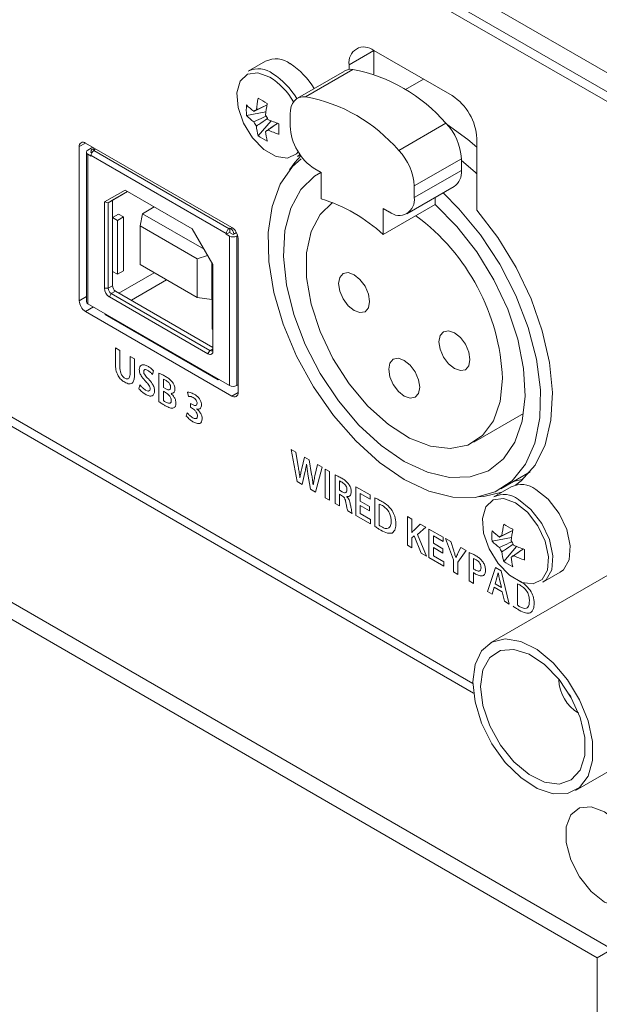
# Model space of a CAD drawing. Header units: millimetres. Extents: x 0 to 1118, y 0 to 864.
# Tile 19 of 256: x 219.25 to 227.51, y 203.36 to 217.38. Entities that reach past the tile are written whole.
import ezdxf

# ---------------------------------------------------------------- set-up
doc = ezdxf.new("R2010")
doc.units = ezdxf.units.MM

msp = doc.modelspace()

# ---------------------------------------------------------------- linework, layer by layer
at = {"color": 7, "linetype": 'Continuous', "lineweight": 15}
for p, q in [((197.666, 233.918), (249.462, 204.017)), ((197.832, 233.552), (249.46, 203.748)), ((249.46, 203.61), (201.786, 231.132)), ((205.928, 219.351), (225.708, 207.932)), ((225.718, 207.793), (205.813, 219.284)), ((249.46, 191.58), (201.865, 219.056)), ((227.48, 204.024), (201.848, 218.822)), ((224.298, 216.946), (223.945, 216.742)), ((225.412, 216.303), (224.298, 216.946)), ((224.298, 216.946), (224.298, 216.607)), ((222.755, 216.792), (222.508, 216.649)), ((223.88, 216.652), (223.209, 216.265)), ((223.998, 216.674), (223.326, 216.287)), ((223.945, 216.742), (223.945, 216.674)), ((222.483, 216.017), (222.76, 216.071)), ((222.649, 215.731), (222.833, 215.944)), ((223.105, 216.036), (223.105, 215.869)), ((225.324, 215.909), (224.652, 215.521)), ((225.766, 214.67), (225.766, 215.691)), ((220.1, 215.576), (220.1, 213.381)), ((222.274, 214.423), (220.188, 215.627)), ((220.224, 215.527), (220.293, 215.567)), ((220.314, 215.554), (220.281, 215.535)), ((220.321, 215.527), (220.308, 215.519)), ((220.312, 215.532), (220.321, 215.527)), ((220.202, 215.496), (220.202, 213.368)), ((220.224, 213.337), (220.224, 215.466)), ((220.268, 215.44), (220.224, 215.466)), ((220.268, 215.501), (220.268, 215.506)), ((220.268, 215.501), (220.268, 215.491)), ((220.277, 215.486), (220.268, 215.491)), ((220.268, 215.45), (220.268, 215.44)), ((222.195, 214.338), (220.268, 215.45)), ((222.235, 214.407), (220.308, 215.519)), ((223.208, 215.437), (223.245, 215.463)), ((223.208, 215.437), (223.248, 215.459)), ((224.873, 215.015), (225.545, 215.403)), ((225.545, 215.236), (225.545, 215.403)), ((223.459, 215.257), (223.547, 215.206)), ((223.547, 215.206), (223.547, 214.833)), ((225.545, 215.236), (224.873, 214.849)), ((224.769, 214.62), (225.441, 215.007)), ((224.873, 214.849), (224.873, 215.015)), ((220.752, 214.957), (220.458, 214.788)), ((220.789, 214.936), (220.511, 214.775)), ((220.789, 214.936), (220.573, 214.811)), ((221.711, 214.404), (220.752, 214.957)), ((220.752, 214.957), (220.789, 214.936)), ((221.711, 214.404), (220.789, 214.936)), ((225.173, 214.751), (225.173, 214.853)), ((220.458, 214.788), (220.458, 213.559)), ((220.511, 214.775), (220.458, 214.788)), ((220.573, 214.811), (220.511, 214.775)), ((220.511, 214.775), (220.511, 213.559)), ((220.573, 214.811), (220.573, 214.565)), ((221.001, 214.619), (221.169, 214.716)), ((224.431, 214.323), (225.173, 214.751)), ((224.431, 214.695), (224.519, 214.644)), ((224.431, 214.695), (224.431, 214.323)), ((220.573, 214.565), (220.661, 214.616)), ((220.644, 214.524), (220.573, 214.565)), ((220.573, 213.799), (220.573, 214.565)), ((220.644, 214.524), (220.732, 214.575)), ((220.732, 214.575), (220.661, 214.616)), ((220.732, 214.575), (220.732, 213.809)), ((220.966, 214.448), (221.001, 214.619)), ((221.879, 214.113), (221.001, 214.619)), ((220.644, 213.758), (220.644, 214.524)), ((221.779, 213.979), (220.966, 214.448)), ((220.966, 214.448), (220.966, 213.897)), ((222.005, 213.895), (221.711, 214.404)), ((222.235, 214.407), (222.248, 214.414)), ((222.248, 214.348), (222.248, 214.414)), ((222.248, 214.414), (222.257, 214.409)), ((222.239, 214.353), (222.195, 214.328)), ((222.195, 214.328), (222.195, 214.338)), ((222.239, 214.302), (222.195, 214.328)), ((222.283, 214.328), (222.239, 214.353)), ((222.239, 214.302), (222.239, 212.174)), ((222.34, 214.35), (222.301, 214.328)), ((222.301, 214.333), (222.301, 214.328)), ((222.357, 214.309), (222.345, 214.302)), ((222.345, 214.302), (222.345, 212.174)), ((222.363, 212.075), (222.363, 214.269)), ((221.928, 214.027), (221.779, 213.979)), ((221.779, 213.427), (221.779, 213.979)), ((220.966, 213.897), (221.779, 213.427)), ((221.991, 213.399), (221.991, 213.918)), ((222.005, 212.666), (222.005, 213.895)), ((220.573, 213.799), (220.644, 213.758)), ((220.573, 213.799), (220.573, 213.595)), ((220.732, 213.809), (220.644, 213.758)), ((222.005, 213.748), (221.996, 213.743)), ((222.005, 213.738), (221.996, 213.743)), ((221.996, 213.743), (221.996, 212.978)), ((220.458, 213.559), (220.511, 213.559)), ((220.511, 213.559), (220.573, 213.595)), ((220.529, 213.437), (220.555, 213.483)), ((220.529, 213.437), (221.934, 212.626)), ((220.555, 213.483), (220.617, 213.519)), ((220.555, 213.483), (221.961, 212.672)), ((220.617, 213.519), (222.005, 212.717)), ((221.991, 213.399), (221.779, 213.427)), ((222.239, 212.174), (220.224, 213.337)), ((221.996, 213.401), (221.991, 213.399)), ((220.188, 213.228), (222.274, 212.024)), ((220.471, 213.195), (220.471, 213.184)), ((222.08, 212.256), (220.471, 213.184)), ((221.996, 212.978), (222.005, 212.973)), ((220.615, 212.709), (220.615, 212.477)), ((220.678, 212.673), (220.615, 212.709)), ((220.678, 212.436), (220.678, 212.673)), ((220.887, 212.553), (220.824, 212.589)), ((220.824, 212.589), (220.824, 212.352)), ((221.934, 212.626), (221.961, 212.672)), ((220.887, 212.321), (220.887, 212.553)), ((221.144, 212.329), (221.159, 212.381)), ((221.236, 212.348), (221.236, 211.942)), ((220.963, 212.182), (220.949, 212.128)), ((221.299, 212.146), (221.299, 212.262)), ((222.08, 212.266), (222.08, 212.256)), ((222.089, 212.261), (222.08, 212.256)), ((222.345, 212.174), (222.363, 212.184)), ((221.332, 212.127), (221.299, 212.146)), ((221.299, 212.092), (221.331, 212.074)), ((221.299, 211.958), (221.299, 212.092)), ((221.408, 212.061), (221.408, 212.062)), ((221.641, 212.078), (221.656, 212.017)), ((221.712, 211.902), (221.683, 211.919)), ((221.683, 211.919), (221.683, 211.864)), ((221.639, 211.784), (221.624, 211.739)), ((221.683, 211.864), (221.713, 211.847)), ((221.777, 211.839), (221.777, 211.84)), ((225.722, 211.367), (226.432, 211.777)), ((223.187, 211.225), (223.119, 211.264)), ((223.119, 211.264), (223.205, 210.806)), ((223.221, 211.018), (223.187, 211.225)), ((223.309, 211.155), (223.27, 210.992)), ((223.376, 211.116), (223.309, 211.155)), ((223.339, 211.054), (223.34, 211.053)), ((223.411, 210.908), (223.376, 211.116)), ((223.494, 211.048), (223.458, 210.886)), ((223.56, 211.01), (223.494, 211.048)), ((223.275, 210.766), (223.315, 210.935)), ((223.359, 210.911), (223.396, 210.696)), ((223.465, 210.656), (223.56, 211.01)), ((223.604, 210.984), (223.604, 210.576)), ((223.666, 210.948), (223.604, 210.984)), ((223.666, 210.54), (223.666, 210.948)), ((223.745, 210.9), (223.745, 210.495)), ((226.106, 210.701), (226.525, 210.943)), ((223.205, 210.806), (223.275, 210.766)), ((223.245, 210.861), (223.244, 210.862)), ((223.434, 210.757), (223.432, 210.758)), ((223.807, 210.682), (223.807, 210.814)), ((226.289, 210.806), (226.427, 210.84)), ((223.396, 210.696), (223.465, 210.656)), ((223.845, 210.66), (223.807, 210.682)), ((223.807, 210.459), (223.807, 210.627)), ((223.807, 210.627), (223.839, 210.609)), ((224.244, 210.615), (224.04, 210.732)), ((224.04, 210.732), (224.04, 210.324)), ((224.103, 210.528), (224.103, 210.635)), ((224.103, 210.635), (224.244, 210.554)), ((224.244, 210.554), (224.244, 210.615)), ((226.255, 210.729), (226.008, 210.587)), ((223.604, 210.576), (223.666, 210.54)), ((223.745, 210.495), (223.807, 210.459)), ((223.914, 210.59), (223.914, 210.592)), ((224.236, 210.451), (224.103, 210.528)), ((224.312, 210.573), (224.312, 210.167)), ((224.375, 210.183), (224.375, 210.485)), ((223.925, 210.391), (223.99, 210.353)), ((224.103, 210.349), (224.103, 210.467)), ((224.103, 210.467), (224.236, 210.391)), ((224.252, 210.263), (224.103, 210.349)), ((224.236, 210.391), (224.236, 210.451)), ((224.04, 210.324), (224.252, 210.202)), ((224.252, 210.202), (224.252, 210.263)), ((224.84, 210.27), (224.778, 210.307)), ((224.778, 210.307), (224.778, 209.898)), ((224.84, 210.083), (224.84, 210.27)), ((224.96, 210.201), (224.868, 210.111)), ((225.039, 210.156), (224.96, 210.201)), ((224.842, 210.082), (224.84, 210.083)), ((224.918, 210.052), (225.039, 210.156)), ((225.047, 209.743), (224.918, 210.052)), ((225.287, 210.013), (225.084, 210.13)), ((225.084, 210.13), (225.084, 209.722)), ((224.84, 210.006), (224.872, 210.031)), ((224.84, 209.862), (224.84, 210.006)), ((224.872, 210.031), (224.972, 209.786)), ((225.146, 209.926), (225.146, 210.033)), ((225.146, 210.033), (225.287, 209.952)), ((225.279, 209.849), (225.146, 209.926)), ((225.287, 209.952), (225.287, 210.013)), ((225.395, 209.95), (225.321, 209.993)), ((225.321, 209.993), (225.433, 209.69)), ((225.437, 209.821), (225.395, 209.95)), ((225.983, 209.955), (226.26, 210.008)), ((224.778, 209.898), (224.84, 209.862)), ((224.972, 209.786), (225.047, 209.743)), ((225.146, 209.747), (225.146, 209.865)), ((225.146, 209.865), (225.279, 209.788)), ((225.279, 209.788), (225.279, 209.849)), ((225.495, 209.656), (225.613, 209.825)), ((225.54, 209.867), (225.497, 209.786)), ((225.613, 209.825), (225.54, 209.867)), ((225.656, 209.797), (225.656, 209.391)), ((226.149, 209.668), (226.333, 209.881)), ((225.084, 209.722), (225.295, 209.6)), ((225.295, 209.661), (225.146, 209.747)), ((225.295, 209.6), (225.295, 209.661)), ((225.433, 209.69), (225.433, 209.52)), ((225.467, 209.722), (225.466, 209.723)), ((225.495, 209.484), (225.495, 209.656)), ((225.718, 209.565), (225.718, 209.71)), ((228.092, 209.74), (225.959, 208.508)), ((225.433, 209.52), (225.495, 209.484)), ((225.718, 209.355), (225.718, 209.509)), ((226.031, 209.583), (225.918, 209.24)), ((226.113, 209.536), (226.031, 209.583)), ((226.069, 209.506), (226.07, 209.505)), ((226.228, 209.061), (226.113, 209.536)), ((226.708, 209.374), (226.955, 209.517)), ((225.656, 209.391), (225.718, 209.355)), ((226.025, 209.351), (226.053, 209.436)), ((226.116, 209.299), (226.025, 209.351)), ((226.088, 209.417), (226.116, 209.299)), ((225.918, 209.24), (225.984, 209.202)), ((225.984, 209.202), (226.015, 209.302)), ((226.015, 209.302), (226.127, 209.237)), ((226.127, 209.237), (226.159, 209.101)), ((226.344, 209.046), (226.344, 209.348)), ((226.159, 209.101), (226.228, 209.061)), ((226.934, 207.982), (226.934, 207.994)), ((227.172, 206.408), (229.305, 207.639)), ((227.48, 204.024), (227.692, 204.146)), ((227.48, 204.024), (227.48, 198.431))]:
    msp.add_line(p, q, dxfattribs=at)
at = {"color": 9, "linetype": 'Continuous', "lineweight": 15}
for p, q in [((225.007, 216.537), (224.749, 216.387)), ((220.1, 215.576), (220.188, 215.627)), ((220.312, 215.532), (220.332, 215.544)), ((222.277, 214.421), (222.257, 214.409)), ((222.338, 214.354), (222.301, 214.333)), ((221.168, 213.78), (220.666, 213.491)), ((220.842, 213.388), (221.345, 213.678)), ((220.1, 213.381), (220.202, 213.44)), ((220.188, 213.228), (220.301, 213.293)), ((221.961, 212.672), (222.005, 212.697)), ((222.274, 212.024), (222.363, 212.075))]:
    msp.add_line(p, q, dxfattribs=at)
at = {"color": 9, "linetype": 'Continuous', "lineweight": 15, "flags": 128}
msp.add_lwpolyline([(222.818, 216.566), (222.647, 216.627), (222.499, 216.607), (222.395, 216.507), (222.347, 216.342), (222.363, 216.133), (222.441, 215.908), (222.569, 215.699), (222.731, 215.533), (222.905, 215.433), (223.067, 215.412), (223.195, 215.473), (223.22, 215.501)], dxfattribs=at)
at = {"color": 7, "linetype": 'Continuous', "lineweight": 15, "flags": 128}
for points in [[(223.105, 216.036), (223.109, 216.094), (223.121, 216.146), (223.14, 216.192), (223.166, 216.229), (223.198, 216.258), (223.236, 216.277), (223.279, 216.287), (223.326, 216.287)], [(225.341, 215.89), (225.637, 215.676), (225.766, 215.569)], [(225.284, 214.917), (225.509, 214.692), (225.819, 214.317), (226.093, 213.901), (226.321, 213.457), (226.498, 213.002), (226.616, 212.549), (226.672, 212.114), (226.663, 211.711), (226.591, 211.353), (226.457, 211.052), (226.267, 210.818), (226.025, 210.66), (225.741, 210.581), (225.424, 210.585), (225.083, 210.671), (224.731, 210.837), (224.379, 211.077), (224.039, 211.384), (223.722, 211.747), (223.438, 212.154), (223.196, 212.591), (223.005, 213.045), (222.872, 213.5), (222.8, 213.941), (222.791, 214.354), (222.847, 214.725), (222.965, 215.041), (223.141, 215.293), (223.264, 215.403)], [(223.258, 215.445), (223.172, 215.349), (223.098, 215.244)], [(225.766, 215.188), (225.741, 215.211), (225.545, 215.376)], [(225.173, 214.751), (225.483, 214.439), (225.766, 214.078), (226.01, 213.679), (226.207, 213.259), (226.35, 212.832), (226.433, 212.414), (226.454, 212.021), (226.411, 211.667), (226.307, 211.366), (226.144, 211.127), (225.93, 210.96), (225.671, 210.872), (225.378, 210.864), (225.061, 210.939), (224.731, 211.092), (224.402, 211.319), (224.085, 211.611), (223.792, 211.956), (223.533, 212.344), (223.319, 212.758), (223.156, 213.184), (223.052, 213.607), (223.009, 214.01), (223.03, 214.379), (223.113, 214.701), (223.256, 214.963), (223.453, 215.156), (223.541, 215.209)], [(226.132, 212.274), (226.1, 211.945), (226.003, 211.669), (225.847, 211.46), (225.638, 211.326), (225.388, 211.275), (225.106, 211.308), (224.807, 211.423), (224.505, 211.617), (224.213, 211.879), (223.945, 212.198), (223.714, 212.557), (223.531, 212.942), (223.404, 213.333), (223.339, 213.712), (223.339, 214.062), (223.404, 214.366), (223.531, 214.61), (223.71, 214.779)], [(226.319, 210.754), (226.399, 210.815), (226.596, 211.039), (226.739, 211.33), (226.822, 211.678), (226.843, 212.073), (226.802, 212.502), (226.699, 212.951), (226.538, 213.407), (226.324, 213.854), (226.064, 214.28), (225.766, 214.67)], [(224.237, 213.368), (224.22, 213.28), (224.172, 213.225), (224.1, 213.211), (224.016, 213.241), (223.931, 213.309), (223.859, 213.406), (223.811, 213.516), (223.795, 213.624), (223.811, 213.711), (223.859, 213.767), (223.931, 213.781), (224.016, 213.751), (224.1, 213.683), (224.172, 213.586), (224.22, 213.476), (224.237, 213.368)], [(225.668, 212.542), (225.652, 212.454), (225.604, 212.399), (225.532, 212.385), (225.447, 212.414), (225.363, 212.482), (225.291, 212.579), (225.243, 212.69), (225.226, 212.797), (225.243, 212.885), (225.291, 212.94), (225.363, 212.954), (225.447, 212.925), (225.532, 212.856), (225.604, 212.76), (225.652, 212.649), (225.668, 212.542)], [(224.952, 212.149), (224.936, 212.061), (224.888, 212.006), (224.816, 211.992), (224.731, 212.021), (224.647, 212.089), (224.575, 212.186), (224.527, 212.297), (224.511, 212.404), (224.527, 212.492), (224.575, 212.547), (224.647, 212.561), (224.731, 212.532), (224.816, 212.463), (224.888, 212.367), (224.936, 212.256), (224.952, 212.149)], [(225.786, 210.587), (225.866, 210.593), (226.124, 210.653)], [(226.955, 209.517), (227, 209.55), (227.081, 209.692), (227.098, 209.891), (227.048, 210.122), (226.939, 210.353), (226.784, 210.553), (226.605, 210.694)], [(226.318, 210.503), (226.147, 210.565), (226, 210.544), (225.895, 210.445), (225.847, 210.279), (225.863, 210.07), (225.941, 209.846), (226.069, 209.637), (226.231, 209.471), (226.405, 209.37), (226.567, 209.349), (226.695, 209.41), (226.773, 209.545), (226.789, 209.736), (226.741, 209.956), (226.637, 210.177), (226.489, 210.368), (226.318, 210.503)], [(226.708, 209.374), (226.753, 209.408), (226.835, 209.549), (226.851, 209.749), (226.802, 209.979), (226.692, 210.21), (226.537, 210.41), (226.358, 210.552)], [(225.708, 207.953), (225.74, 208.202), (225.833, 208.396), (225.98, 208.52), (226.171, 208.565), (226.391, 208.528), (226.624, 208.412), (226.853, 208.225), (227.06, 207.982), (227.231, 207.699), (227.352, 207.398), (227.415, 207.102), (227.415, 206.833), (227.352, 206.609), (227.231, 206.449), (227.06, 206.363), (226.853, 206.359), (226.624, 206.436), (226.391, 206.589), (226.171, 206.806), (225.98, 207.072), (225.833, 207.366), (225.74, 207.668), (225.708, 207.953)], [(225.82, 207.888), (225.853, 208.123), (225.95, 208.298), (226.101, 208.399), (226.293, 208.416), (226.51, 208.348), (226.731, 208.201), (226.938, 207.988), (227.112, 207.728), (227.237, 207.444), (227.303, 207.161), (227.303, 206.904), (227.237, 206.697), (227.112, 206.557), (226.938, 206.497), (226.731, 206.523), (226.51, 206.632), (226.293, 206.814), (226.101, 207.053), (225.95, 207.329), (225.853, 207.615), (225.82, 207.888)], [(227.103, 207.744), (227.092, 207.762), (227.082, 207.781)], [(227.586, 206.104), (227.396, 206.175), (227.228, 206.16), (227.104, 206.061), (227.038, 205.889), (227.038, 205.666), (227.104, 205.418), (227.228, 205.175), (227.396, 204.967), (227.586, 204.818), (227.777, 204.747), (227.944, 204.762), (228.069, 204.861), (228.135, 205.033), (228.135, 205.256), (228.069, 205.504), (227.944, 205.747), (227.777, 205.955), (227.586, 206.104)]]:
    msp.add_lwpolyline(points, dxfattribs=at)
at = {"color": 7, "linetype": 'Continuous', "lineweight": 15}
for centre, radius, start, end in [((224.16, 216.777), 0.218, 50.7967, 189.214), ((222.903, 216.497), 0.329, 52.081, 116.6086), ((222.656, 216.355), 0.329, 52.081, 116.6086), ((222.546, 215.877), 1.043, 30.2306, 57.5547), ((223.972, 216.488), 0.189, 82.1552, 119.064), ((223.568, 214.4), 2.315, 40.694, 79.3113), ((222.299, 215.734), 1.043, 30.2145, 57.5539), ((224.131, 215.955), 1.514, 168.2149, 174.5659), ((223.999, 218.452), 2.571, 238.3194, 241.686), ((222.897, 214.012), 2.315, 40.694, 79.3113), ((224.998, 215.656), 0.768, 2.6055, 57.3945), ((223.342, 216.093), 0.862, 174.975, 185.025), ((223.095, 216.78), 0.865, 224.991, 234.2194), ((222.633, 216.041), 0.0576, 99.8306, 140.1802), ((224.262, 215.879), 1.514, 168.2149, 174.5659), ((223.095, 216.629), 0.865, 224.991, 234.2194), ((222.522, 215.849), 0.29, 23.1806, 36.8194), ((223.418, 217.34), 1.514, 245.4368, 251.7874), ((222.856, 216.041), 0.29, 203.1806, 216.8194), ((223.484, 215.955), 0.865, 185.7832, 195.0111), ((222.745, 215.849), 0.0576, 279.8306, 320.1802), ((223.418, 217.189), 1.514, 245.4368, 251.7874), ((225.515, 215.826), 2.571, 178.3164, 181.6836), ((223.873, 215.904), 0.768, 182.6055, 237.3945), ((224.766, 215.364), 0.78, 2.8588, 44.3198), ((223.143, 216.437), 0.862, 234.9774, 245.028), ((223.615, 215.879), 0.865, 185.7832, 195.0111), ((220.154, 215.584), 0.0546, 50.7967, 189.214), ((220.235, 215.496), 0.0327, 110.7834, 249.2166), ((220.295, 215.511), 0.0273, 50.7967, 189.214), ((224.094, 214.976), 0.78, 2.8588, 44.3198), ((220.27, 215.496), 0.00546, 110.7834, 249.2166), ((220.354, 215.446), 0.0864, 122.6055, 177.3945), ((225.307, 215.206), 0.24, 304.0564, 7.2558), ((222.879, 212.654), 2.279, 47.0628, 72.9426), ((224.657, 214.814), 0.218, 230.7967, 9.214), ((223.078, 212.136), 3.057, 2.5842, 53.4616), ((222.281, 214.334), 0.0864, 122.6055, 177.3945), ((222.205, 214.328), 0.0961, 2.6055, 57.3945), ((222.171, 214.261), 0.192, 2.6055, 57.3945), ((222.292, 214.404), 0.115, 242.6097, 297.3903), ((222.292, 214.345), 0.0192, 242.6097, 297.3903), ((220.611, 213.566), 0.154, 182.6055, 237.3945), ((220.607, 213.564), 0.0961, 182.6055, 237.3945), ((220.669, 213.6), 0.0961, 182.6055, 237.3945), ((220.292, 213.39), 0.192, 182.6055, 237.3945), ((220.239, 213.372), 0.0377, 185.6948, 245.6253), ((221.962, 212.659), 0.0437, 230.7967, 9.214), ((221.978, 212.693), 0.0273, 230.7967, 9.214), ((222.292, 212.276), 0.115, 242.6097, 297.3903), ((222.309, 212.066), 0.0546, 230.7967, 9.214), ((226.403, 210.435), 0.329, 52.081, 116.6086), ((226.156, 210.292), 0.329, 52.081, 116.6086), ((227.631, 209.892), 1.514, 168.2149, 174.5659), ((227.499, 212.389), 2.571, 238.3194, 241.686), ((226.842, 210.03), 0.862, 174.975, 185.025), ((226.595, 210.717), 0.865, 224.991, 234.2194), ((227.762, 209.817), 1.514, 168.2149, 174.5659), ((226.595, 210.566), 0.865, 224.991, 234.2194), ((226.134, 209.979), 0.0576, 99.8306, 140.1802), ((226.022, 209.786), 0.29, 23.1806, 36.8194), ((226.356, 209.979), 0.29, 203.1806, 216.8194), ((226.984, 209.892), 0.865, 185.7832, 195.0111), ((226.918, 211.278), 1.514, 245.4368, 251.7874), ((229.015, 209.764), 2.571, 178.3164, 181.6836), ((226.644, 210.374), 0.862, 234.9774, 245.028), ((226.245, 209.786), 0.0576, 279.8306, 320.1802), ((227.115, 209.817), 0.865, 185.7832, 195.0111), ((226.918, 211.127), 1.514, 245.4368, 251.7874), ((227.502, 207.999), 0.568, 181.7406, 239.5392)]:
    msp.add_arc(centre, radius, start, end, dxfattribs=at)
at = {"color": 9, "linetype": 'Continuous', "lineweight": 15}
msp.add_arc((222.281, 215.722), 1, 29.3686, 57.516, dxfattribs=at)
at = {"color": 7, "linetype": 'Continuous', "lineweight": 15}
for points, knots in [([(222.777, 216.169), (222.727, 216.145), (222.664, 216.115), (222.602, 216.084), (222.589, 216.078)], [0, 0, 0, 0, 0.796059, 1, 1, 1, 1]), ([(222.624, 216.098), (222.635, 216.104), (222.686, 216.128), (222.738, 216.153), (222.777, 216.171)], [0, 0, 0, 0, 0.229406, 1, 1, 1, 1]), ([(222.589, 215.927), (222.602, 215.933), (222.659, 215.961), (222.717, 215.989), (222.761, 216.011)], [0, 0, 0, 0, 0.221884, 1, 1, 1, 1]), ([(222.782, 215.975), (222.741, 215.947), (222.688, 215.911), (222.635, 215.875), (222.624, 215.868)], [0, 0, 0, 0, 0.777975, 1, 1, 1, 1]), ([(222.754, 215.792), (222.766, 215.8), (222.824, 215.839), (222.881, 215.878), (222.927, 215.909)], [0, 0, 0, 0, 0.203905, 1, 1, 1, 1]), ([(222.929, 215.908), (222.893, 215.883), (222.846, 215.851), (222.8, 215.819), (222.789, 215.812)], [0, 0, 0, 0, 0.7706373, 1, 1, 1, 1]), ([(220.615, 212.477), (220.616, 212.451), (220.619, 212.399), (220.646, 212.317), (220.696, 212.253), (220.731, 212.231), (220.748, 212.22)], [0, 0, 0, 0, 0.28125, 0.559871, 0.779481, 1, 1, 1, 1]), ([(220.75, 212.278), (220.738, 212.287), (220.72, 212.299), (220.702, 212.327), (220.681, 212.372), (220.679, 212.408), (220.678, 212.436)], [0, 0, 0, 0, 0.249262, 0.374948, 0.500746, 1, 1, 1, 1]), ([(221.077, 212.449), (221.06, 212.457), (221.027, 212.473), (220.986, 212.47), (220.959, 212.445), (220.957, 212.416), (220.955, 212.402)], [0, 0, 0, 0, 0.280832, 0.560174, 0.779987, 1, 1, 1, 1]), ([(221.159, 212.381), (221.144, 212.396), (221.118, 212.424), (221.09, 212.441), (221.077, 212.449)], [0, 0, 0, 0, 0.559273, 1, 1, 1, 1]), ([(220.748, 212.22), (220.77, 212.209), (220.815, 212.187), (220.865, 212.209), (220.884, 212.262), (220.886, 212.301), (220.887, 212.321)], [0, 0, 0, 0, 0.27998, 0.558114, 0.778685, 1, 1, 1, 1]), ([(220.824, 212.352), (220.823, 212.325), (220.821, 212.29), (220.799, 212.27), (220.78, 212.264), (220.762, 212.273), (220.75, 212.278)], [0, 0, 0, 0, 0.498863, 0.624646, 0.750332, 1, 1, 1, 1]), ([(220.955, 212.402), (220.957, 212.385), (220.96, 212.351), (220.995, 212.286), (221.028, 212.251), (221.048, 212.23)], [0, 0, 0, 0, 0.279604, 0.559174, 1, 1, 1, 1]), ([(221.018, 212.373), (221.018, 212.379), (221.019, 212.389), (221.029, 212.398), (221.047, 212.403), (221.064, 212.394), (221.076, 212.388)], [0, 0, 0, 0, 0.186657, 0.373801, 0.560633, 1, 1, 1, 1]), ([(221.085, 212.267), (221.068, 212.284), (221.045, 212.307), (221.02, 212.347), (221.018, 212.364), (221.018, 212.373)], [0, 0, 0, 0, 0.561946, 0.781379, 1, 1, 1, 1]), ([(221.076, 212.388), (221.089, 212.38), (221.113, 212.364), (221.135, 212.34), (221.144, 212.329)], [0, 0, 0, 0, 0.559934, 1, 1, 1, 1]), ([(221.329, 212.303), (221.311, 212.313), (221.281, 212.33), (221.25, 212.342), (221.236, 212.348)], [0, 0, 0, 0, 0.560087, 1, 1, 1, 1]), ([(221.429, 212.219), (221.411, 212.239), (221.379, 212.274), (221.344, 212.294), (221.329, 212.303)], [0, 0, 0, 0, 0.557718, 1, 1, 1, 1]), ([(221.046, 212.108), (221.03, 212.119), (221.001, 212.138), (220.975, 212.168), (220.963, 212.182)], [0, 0, 0, 0, 0.559755, 1, 1, 1, 1]), ([(221.048, 212.23), (221.064, 212.214), (221.087, 212.191), (221.108, 212.151), (221.11, 212.135), (221.11, 212.126)], [0, 0, 0, 0, 0.560716, 0.780426, 1, 1, 1, 1]), ([(221.173, 212.096), (221.172, 212.112), (221.169, 212.146), (221.137, 212.21), (221.105, 212.246), (221.085, 212.267)], [0, 0, 0, 0, 0.279925, 0.559356, 1, 1, 1, 1]), ([(221.299, 212.262), (221.306, 212.259), (221.318, 212.254), (221.33, 212.247), (221.336, 212.244)], [0, 0, 0, 0, 0.559716, 1, 1, 1, 1]), ([(221.336, 212.244), (221.344, 212.239), (221.362, 212.228), (221.385, 212.203), (221.4, 212.173), (221.401, 212.157), (221.401, 212.148)], [0, 0, 0, 0, 0.281163, 0.560877, 0.779843, 1, 1, 1, 1]), ([(221.464, 212.121), (221.462, 212.14), (221.459, 212.173), (221.438, 212.205), (221.429, 212.219)], [0, 0, 0, 0, 0.559537, 1, 1, 1, 1]), ([(220.949, 212.128), (220.966, 212.11), (220.996, 212.079), (221.028, 212.058), (221.042, 212.049)], [0, 0, 0, 0, 0.55924, 1, 1, 1, 1]), ([(221.042, 212.049), (221.06, 212.04), (221.095, 212.022), (221.14, 212.022), (221.168, 212.05), (221.171, 212.08), (221.173, 212.096)], [0, 0, 0, 0, 0.281089, 0.560178, 0.780098, 1, 1, 1, 1]), ([(221.11, 212.126), (221.11, 212.12), (221.109, 212.108), (221.099, 212.097), (221.079, 212.092), (221.06, 212.101), (221.046, 212.108)], [0, 0, 0, 0, 0.187001, 0.373641, 0.560631, 1, 1, 1, 1]), ([(221.331, 212.074), (221.35, 212.061), (221.374, 212.045), (221.397, 212.013), (221.408, 211.989), (221.41, 211.972), (221.411, 211.96)], [0, 0, 0, 0, 0.498835, 0.624539, 0.750166, 1, 1, 1, 1]), ([(221.401, 212.148), (221.401, 212.141), (221.4, 212.128), (221.389, 212.116), (221.367, 212.11), (221.347, 212.12), (221.332, 212.127)], [0, 0, 0, 0, 0.187006, 0.3737879, 0.5608039, 1, 1, 1, 1]), ([(221.408, 212.062), (221.417, 212.062), (221.434, 212.062), (221.458, 212.078), (221.462, 212.105), (221.464, 212.121)], [0, 0, 0, 0, 0.281245, 0.562043, 1, 1, 1, 1]), ([(221.478, 211.919), (221.477, 211.933), (221.475, 211.96), (221.452, 212.015), (221.425, 212.043), (221.408, 212.061)], [0, 0, 0, 0, 0.281119, 0.561292, 1, 1, 1, 1]), ([(221.739, 212.05), (221.72, 212.059), (221.685, 212.077), (221.655, 212.078), (221.641, 212.078)], [0, 0, 0, 0, 0.560293, 1, 1, 1, 1]), ([(221.656, 212.017), (221.668, 212.018), (221.69, 212.019), (221.714, 212.007), (221.725, 212.002)], [0, 0, 0, 0, 0.559869, 1, 1, 1, 1]), ([(221.842, 211.897), (221.841, 211.908), (221.84, 211.93), (221.825, 211.966), (221.793, 212.014), (221.761, 212.035), (221.739, 212.05)], [0, 0, 0, 0, 0.187037, 0.373921, 0.560974, 1, 1, 1, 1]), ([(221.236, 211.942), (221.251, 211.932), (221.277, 211.914), (221.303, 211.899), (221.314, 211.892)], [0, 0, 0, 0, 0.55989, 1, 1, 1, 1]), ([(221.333, 211.937), (221.327, 211.94), (221.315, 211.947), (221.304, 211.955), (221.299, 211.958)], [0, 0, 0, 0, 0.5600383, 1, 1, 1, 1]), ([(221.314, 211.892), (221.33, 211.884), (221.355, 211.869), (221.391, 211.856), (221.42, 211.849), (221.437, 211.852), (221.445, 211.854)], [0, 0, 0, 0, 0.340266, 0.56041, 0.78039, 1, 1, 1, 1]), ([(221.411, 211.96), (221.41, 211.953), (221.409, 211.937), (221.399, 211.922), (221.373, 211.917), (221.349, 211.929), (221.333, 211.937)], [0, 0, 0, 0, 0.187289, 0.373781, 0.560733, 1, 1, 1, 1]), ([(221.445, 211.854), (221.456, 211.861), (221.475, 211.874), (221.477, 211.905), (221.478, 211.919)], [0, 0, 0, 0, 0.558826, 1, 1, 1, 1]), ([(221.78, 211.92), (221.778, 211.911), (221.775, 211.892), (221.748, 211.886), (221.726, 211.896), (221.712, 211.902)], [0, 0, 0, 0, 0.27941, 0.55887, 1, 1, 1, 1]), ([(221.725, 212.002), (221.733, 211.997), (221.747, 211.988), (221.766, 211.966), (221.778, 211.941), (221.779, 211.927), (221.78, 211.92)], [0, 0, 0, 0, 0.280976, 0.55989, 0.779966, 1, 1, 1, 1]), ([(221.777, 211.84), (221.787, 211.839), (221.806, 211.836), (221.828, 211.847), (221.841, 211.869), (221.842, 211.887), (221.842, 211.897)], [0, 0, 0, 0, 0.280303, 0.559487, 0.779694, 1, 1, 1, 1]), ([(221.624, 211.739), (221.641, 211.721), (221.672, 211.688), (221.705, 211.667), (221.719, 211.658)], [0, 0, 0, 0, 0.559086, 1, 1, 1, 1]), ([(221.716, 211.715), (221.701, 211.726), (221.674, 211.744), (221.649, 211.772), (221.639, 211.784)], [0, 0, 0, 0, 0.559681, 1, 1, 1, 1]), ([(221.713, 211.847), (221.723, 211.841), (221.742, 211.828), (221.767, 211.799), (221.782, 211.767), (221.784, 211.748), (221.785, 211.739)], [0, 0, 0, 0, 0.280524, 0.560737, 0.779935, 1, 1, 1, 1]), ([(221.785, 211.739), (221.783, 211.729), (221.781, 211.709), (221.755, 211.697), (221.731, 211.708), (221.716, 211.715)], [0, 0, 0, 0, 0.279345, 0.559297, 1, 1, 1, 1]), ([(221.852, 211.697), (221.851, 211.711), (221.848, 211.74), (221.828, 211.782), (221.803, 211.816), (221.786, 211.831), (221.777, 211.839)], [0, 0, 0, 0, 0.279933, 0.559144, 0.779519, 1, 1, 1, 1]), ([(221.719, 211.658), (221.737, 211.649), (221.771, 211.632), (221.817, 211.629), (221.847, 211.653), (221.85, 211.682), (221.852, 211.697)], [0, 0, 0, 0, 0.281114, 0.560773, 0.780392, 1, 1, 1, 1]), ([(223.315, 210.935), (223.32, 210.956), (223.329, 210.995), (223.336, 211.036), (223.339, 211.054)], [0, 0, 0, 0, 0.559983, 1, 1, 1, 1]), ([(223.34, 211.053), (223.343, 211.027), (223.348, 210.98), (223.356, 210.932), (223.359, 210.911)], [0, 0, 0, 0, 0.559968, 1, 1, 1, 1]), ([(223.244, 210.862), (223.24, 210.891), (223.233, 210.943), (223.224, 210.995), (223.221, 211.018)], [0, 0, 0, 0, 0.559996, 1, 1, 1, 1]), ([(223.27, 210.992), (223.265, 210.968), (223.256, 210.925), (223.248, 210.881), (223.245, 210.861)], [0, 0, 0, 0, 0.560001, 1, 1, 1, 1]), ([(223.432, 210.758), (223.429, 210.786), (223.423, 210.835), (223.415, 210.886), (223.411, 210.908)], [0, 0, 0, 0, 0.559987, 1, 1, 1, 1]), ([(223.84, 210.853), (223.822, 210.863), (223.79, 210.881), (223.758, 210.894), (223.745, 210.9)], [0, 0, 0, 0, 0.560031, 1, 1, 1, 1]), ([(223.458, 210.886), (223.453, 210.862), (223.444, 210.82), (223.437, 210.776), (223.434, 210.757)], [0, 0, 0, 0, 0.559999, 1, 1, 1, 1]), ([(223.807, 210.814), (223.814, 210.811), (223.827, 210.805), (223.84, 210.798), (223.846, 210.795)], [0, 0, 0, 0, 0.5596175, 1, 1, 1, 1]), ([(223.947, 210.76), (223.928, 210.782), (223.895, 210.822), (223.857, 210.844), (223.84, 210.853)], [0, 0, 0, 0, 0.557321, 1, 1, 1, 1]), ([(223.846, 210.795), (223.856, 210.788), (223.875, 210.776), (223.899, 210.748), (223.913, 210.715), (223.914, 210.697), (223.914, 210.688)], [0, 0, 0, 0, 0.280926, 0.560108, 0.779437, 1, 1, 1, 1]), ([(223.977, 210.66), (223.976, 210.678), (223.973, 210.711), (223.955, 210.745), (223.947, 210.76)], [0, 0, 0, 0, 0.560324, 1, 1, 1, 1]), ([(223.914, 210.688), (223.913, 210.678), (223.911, 210.657), (223.891, 210.645), (223.867, 210.648), (223.852, 210.656), (223.845, 210.66)], [0, 0, 0, 0, 0.279558, 0.55825, 0.778831, 1, 1, 1, 1]), ([(223.914, 210.592), (223.924, 210.592), (223.944, 210.592), (223.97, 210.611), (223.974, 210.641), (223.977, 210.66)], [0, 0, 0, 0, 0.280772, 0.561599, 1, 1, 1, 1]), ([(223.839, 210.609), (223.848, 210.603), (223.867, 210.59), (223.893, 210.549), (223.898, 210.519), (223.901, 210.501)], [0, 0, 0, 0, 0.280804, 0.558873, 1, 1, 1, 1]), ([(223.901, 210.501), (223.905, 210.48), (223.911, 210.444), (223.92, 210.407), (223.925, 210.391)], [0, 0, 0, 0, 0.560242, 1, 1, 1, 1]), ([(223.962, 210.483), (223.958, 210.504), (223.951, 210.533), (223.932, 210.57), (223.92, 210.583), (223.914, 210.59)], [0, 0, 0, 0, 0.559431, 0.779792, 1, 1, 1, 1]), ([(223.99, 210.353), (223.984, 210.378), (223.974, 210.421), (223.966, 210.464), (223.962, 210.483)], [0, 0, 0, 0, 0.559619, 1, 1, 1, 1]), ([(224.413, 210.523), (224.394, 210.533), (224.36, 210.552), (224.327, 210.567), (224.312, 210.573)], [0, 0, 0, 0, 0.560025, 1, 1, 1, 1]), ([(224.375, 210.485), (224.383, 210.482), (224.398, 210.476), (224.412, 210.468), (224.419, 210.464)], [0, 0, 0, 0, 0.559764, 1, 1, 1, 1]), ([(224.558, 210.394), (224.533, 210.424), (224.487, 210.479), (224.436, 210.509), (224.413, 210.523)], [0, 0, 0, 0, 0.557897, 1, 1, 1, 1]), ([(224.419, 210.464), (224.438, 210.451), (224.476, 210.426), (224.522, 210.362), (224.543, 210.298), (224.544, 210.262), (224.545, 210.244)], [0, 0, 0, 0, 0.280533, 0.55895, 0.779067, 1, 1, 1, 1]), ([(224.612, 210.208), (224.61, 210.242), (224.607, 210.303), (224.573, 210.366), (224.558, 210.394)], [0, 0, 0, 0, 0.560354, 1, 1, 1, 1]), ([(224.545, 210.244), (224.544, 210.221), (224.541, 210.175), (224.508, 210.135), (224.459, 210.135), (224.427, 210.152), (224.411, 210.16)], [0, 0, 0, 0, 0.280838, 0.55918, 0.779171, 1, 1, 1, 1]), ([(224.558, 210.071), (224.576, 210.089), (224.609, 210.12), (224.611, 210.181), (224.612, 210.208)], [0, 0, 0, 0, 0.557971, 1, 1, 1, 1]), ([(224.312, 210.167), (224.328, 210.156), (224.356, 210.136), (224.385, 210.12), (224.397, 210.112)], [0, 0, 0, 0, 0.559919, 1, 1, 1, 1]), ([(224.411, 210.16), (224.404, 210.164), (224.392, 210.171), (224.38, 210.179), (224.375, 210.183)], [0, 0, 0, 0, 0.5600988, 1, 1, 1, 1]), ([(224.397, 210.112), (224.43, 210.095), (224.487, 210.064), (224.536, 210.069), (224.558, 210.071)], [0, 0, 0, 0, 0.5610952, 1, 1, 1, 1]), ([(224.868, 210.111), (224.863, 210.106), (224.854, 210.096), (224.846, 210.086), (224.842, 210.082)], [0, 0, 0, 0, 0.559989, 1, 1, 1, 1]), ([(226.277, 210.107), (226.227, 210.083), (226.164, 210.052), (226.102, 210.022), (226.089, 210.016)], [0, 0, 0, 0, 0.796059, 1, 1, 1, 1]), ([(226.124, 210.036), (226.135, 210.041), (226.187, 210.066), (226.238, 210.09), (226.277, 210.109)], [0, 0, 0, 0, 0.229406, 1, 1, 1, 1]), ([(226.089, 209.865), (226.102, 209.871), (226.16, 209.899), (226.217, 209.927), (226.263, 209.949)], [0, 0, 0, 0, 0.220667, 1, 1, 1, 1]), ([(226.283, 209.913), (226.242, 209.885), (226.189, 209.849), (226.135, 209.813), (226.124, 209.805)], [0, 0, 0, 0, 0.7793431, 1, 1, 1, 1]), ([(225.466, 209.723), (225.461, 209.741), (225.452, 209.774), (225.441, 209.807), (225.437, 209.821)], [0, 0, 0, 0, 0.559983, 1, 1, 1, 1]), ([(225.497, 209.786), (225.491, 209.775), (225.481, 209.754), (225.472, 209.732), (225.467, 209.722)], [0, 0, 0, 0, 0.560001, 1, 1, 1, 1]), ([(225.753, 209.749), (225.734, 209.76), (225.702, 209.778), (225.67, 209.791), (225.656, 209.797)], [0, 0, 0, 0, 0.560115, 1, 1, 1, 1]), ([(226.255, 209.73), (226.266, 209.737), (226.324, 209.776), (226.381, 209.815), (226.427, 209.846)], [0, 0, 0, 0, 0.203905, 1, 1, 1, 1]), ([(226.429, 209.846), (226.393, 209.821), (226.347, 209.789), (226.3, 209.757), (226.289, 209.749)], [0, 0, 0, 0, 0.7706373, 1, 1, 1, 1]), ([(225.718, 209.71), (225.725, 209.707), (225.737, 209.702), (225.75, 209.696), (225.755, 209.693)], [0, 0, 0, 0, 0.559678, 1, 1, 1, 1]), ([(225.855, 209.658), (225.837, 209.68), (225.805, 209.718), (225.769, 209.74), (225.753, 209.749)], [0, 0, 0, 0, 0.557729, 1, 1, 1, 1]), ([(225.755, 209.693), (225.765, 209.686), (225.785, 209.673), (225.811, 209.642), (225.824, 209.607), (225.825, 209.588), (225.826, 209.579)], [0, 0, 0, 0, 0.2808088, 0.5596812, 0.7793003, 1, 1, 1, 1]), ([(225.888, 209.546), (225.887, 209.566), (225.884, 209.603), (225.864, 209.641), (225.855, 209.658)], [0, 0, 0, 0, 0.560221, 1, 1, 1, 1]), ([(225.749, 209.544), (225.744, 209.547), (225.733, 209.553), (225.723, 209.561), (225.718, 209.565)], [0, 0, 0, 0, 0.560117, 1, 1, 1, 1]), ([(225.718, 209.509), (225.724, 209.505), (225.735, 209.497), (225.745, 209.491), (225.749, 209.489)], [0, 0, 0, 0, 0.5599279, 1, 1, 1, 1]), ([(225.826, 209.579), (225.825, 209.567), (225.823, 209.543), (225.801, 209.527), (225.775, 209.531), (225.758, 209.54), (225.749, 209.544)], [0, 0, 0, 0, 0.280012, 0.55832, 0.778876, 1, 1, 1, 1]), ([(225.859, 209.467), (225.869, 209.477), (225.886, 209.496), (225.888, 209.531), (225.888, 209.546)], [0, 0, 0, 0, 0.557866, 1, 1, 1, 1]), ([(226.053, 209.436), (226.056, 209.449), (226.062, 209.472), (226.067, 209.495), (226.069, 209.506)], [0, 0, 0, 0, 0.559991, 1, 1, 1, 1]), ([(226.07, 209.505), (226.073, 209.489), (226.079, 209.459), (226.085, 209.43), (226.088, 209.417)], [0, 0, 0, 0, 0.56002, 1, 1, 1, 1]), ([(225.749, 209.489), (225.772, 209.477), (225.812, 209.456), (225.845, 209.464), (225.859, 209.467)], [0, 0, 0, 0, 0.560922, 1, 1, 1, 1]), ([(226.528, 209.257), (226.502, 209.287), (226.457, 209.342), (226.406, 209.372), (226.383, 209.385)], [0, 0, 0, 0, 0.557897, 1, 1, 1, 1]), ([(226.344, 209.348), (226.353, 209.345), (226.367, 209.339), (226.382, 209.331), (226.389, 209.327)], [0, 0, 0, 0, 0.559764, 1, 1, 1, 1]), ([(226.389, 209.327), (226.408, 209.314), (226.446, 209.289), (226.492, 209.225), (226.512, 209.16), (226.514, 209.125), (226.515, 209.107)], [0, 0, 0, 0, 0.280533, 0.55895, 0.779067, 1, 1, 1, 1]), ([(226.582, 209.071), (226.58, 209.105), (226.577, 209.166), (226.543, 209.229), (226.528, 209.257)], [0, 0, 0, 0, 0.560354, 1, 1, 1, 1]), ([(226.515, 209.107), (226.513, 209.084), (226.511, 209.038), (226.478, 208.998), (226.429, 208.998), (226.397, 209.015), (226.38, 209.023)], [0, 0, 0, 0, 0.280838, 0.55918, 0.779171, 1, 1, 1, 1]), ([(226.528, 208.934), (226.546, 208.952), (226.578, 208.983), (226.581, 209.044), (226.582, 209.071)], [0, 0, 0, 0, 0.557971, 1, 1, 1, 1]), ([(226.282, 209.029), (226.298, 209.019), (226.326, 208.999), (226.355, 208.983), (226.367, 208.975)], [0, 0, 0, 0, 0.559919, 1, 1, 1, 1]), ([(226.38, 209.023), (226.374, 209.027), (226.362, 209.033), (226.35, 209.042), (226.344, 209.046)], [0, 0, 0, 0, 0.560099, 1, 1, 1, 1]), ([(226.367, 208.975), (226.399, 208.958), (226.457, 208.926), (226.506, 208.932), (226.528, 208.934)], [0, 0, 0, 0, 0.561095, 1, 1, 1, 1])]:
    msp.add_open_spline(points, degree=3, knots=knots, dxfattribs=at)

doc.saveas('drawing.dxf')
